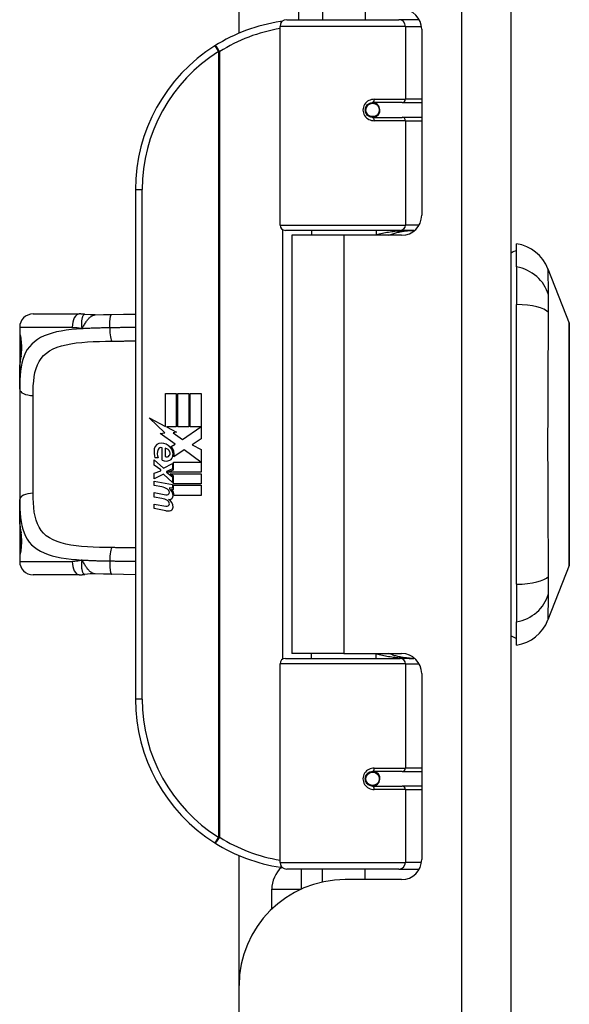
# Model space of a CAD drawing. Header units: inches. Extents: x 3.4 to 82.4, y 3.9 to 45.4.
# Tile 32 of 114: x 18.6 to 20.2, y 10.5 to 13.4. Entities that reach past the tile are written whole.
import ezdxf

# ---------------------------------------------------------------- set-up
doc = ezdxf.new("R2010")
doc.units = ezdxf.units.IN
doc.header["$MEASUREMENT"] = 0
doc.layers.add('Visible Edges(ANSI)', color=7, linetype='Continuous', lineweight=25)
doc.layers.add('Visible Tangent Edges(ANSI)', color=7, linetype='Continuous', lineweight=25)

msp = doc.modelspace()

# ---------------------------------------------------------------- linework, layer by layer
at = {"layer": 'Visible Edges(ANSI)'}
for p, q in [((20.0657, 8.04), (20.0657, 31.551)), ((19.2657, 13.3542), (19.2657, 13.737)), ((19.4407, 13.4567), (19.4407, 13.394)), ((19.5107, 13.4323), (19.5107, 13.394)), ((19.6366, 13.425), (19.6366, 13.394)), ((19.4058, 13.394), (19.7357, 13.394)), ((19.7941, 13.394), (19.7357, 13.394)), ((19.7941, 13.394), (19.7956, 13.394)), ((19.3862, 12.7897), (19.3862, 13.3743)), ((19.8027, 13.3659), (19.8027, 12.8186)), ((19.653, 13.1492), (19.6534, 13.1473)), ((19.6583, 13.1479), (19.6533, 13.1479)), ((19.7453, 13.1499), (19.6583, 13.1499)), ((19.6607, 13.1478), (19.6607, 13.1498)), ((19.7453, 13.1499), (19.8027, 13.1499)), ((19.6583, 13.1066), (19.7453, 13.1066)), ((19.6614, 13.1088), (19.6618, 13.1066)), ((19.8027, 13.1066), (19.7453, 13.1066)), ((18.9612, 12.894), (18.9612, 11.394)), ((19.7396, 12.7739), (19.4019, 12.7739)), ((19.5737, 12.7595), (19.4207, 12.7595)), ((19.4207, 12.7595), (19.4207, 11.5285)), ((19.4782, 12.7739), (19.4782, 12.7595)), ((19.7436, 12.7595), (19.5737, 12.7595)), ((19.6691, 12.7739), (19.6691, 12.7595)), ((19.7396, 12.7739), (19.7823, 12.7739)), ((20.0814, 12.6665), (20.0814, 12.7346)), ((20.0814, 12.6665), (20.0814, 12.5558)), ((20.1738, 12.6606), (20.2359, 12.5009)), ((20.0814, 11.7322), (20.0814, 12.5558)), ((18.6601, 12.5279), (18.7955, 12.5279)), ((18.6208, 12.4885), (18.6208, 12.4688)), ((18.6208, 12.4688), (18.6208, 12.345)), ((18.6208, 12.3066), (18.6208, 12.345)), ((18.6208, 12.3066), (18.6208, 11.9814)), ((19.0491, 12.294), (19.0812, 12.294)), ((19.0491, 12.197), (19.0491, 12.294)), ((19.0812, 12.294), (19.0812, 12.1953)), ((19.0857, 12.294), (19.1178, 12.294)), ((19.0857, 12.1953), (19.0857, 12.294)), ((19.1178, 12.294), (19.1178, 12.1953)), ((19.122, 12.1953), (19.122, 12.294)), ((19.122, 12.294), (19.1541, 12.294)), ((19.1541, 12.294), (19.1541, 12.1602)), ((19.0014, 12.2219), (19.0491, 12.197)), ((19.0476, 12.178), (19.0014, 12.2219)), ((19.0334, 12.176), (19.0476, 12.178)), ((19.0774, 12.1446), (19.0334, 12.176)), ((19.0524, 12.1953), (19.0818, 12.18)), ((19.0812, 12.1953), (19.0524, 12.1953)), ((19.0818, 12.18), (19.0717, 12.178)), ((19.0717, 12.178), (19.0998, 12.1584)), ((19.1178, 12.1953), (19.0857, 12.1953)), ((19.0998, 12.1584), (19.1535, 12.1953)), ((19.1535, 12.1953), (19.122, 12.1953)), ((19.0659, 12.1377), (19.0774, 12.1446)), ((19.1541, 12.1602), (19.128, 12.1426)), ((19.0395, 12.0975), (19.0395, 12.1341)), ((19.0485, 12.1326), (19.0485, 12.1086)), ((19.1038, 12.1284), (19.074, 12.1077)), ((19.1528, 12.0918), (19.1038, 12.1284)), ((19.128, 12.1426), (19.1541, 12.1287)), ((19.1541, 12.1287), (19.1541, 12.0618)), ((19.0158, 12.0987), (19.0437, 12.0741)), ((19.0158, 12.0825), (19.0158, 12.0987)), ((19.0275, 12.1041), (19.0185, 12.1041)), ((19.0437, 12.0741), (19.0704, 12.0879)), ((19.0704, 12.0879), (19.0704, 12.0717)), ((19.0732, 12.0918), (19.1528, 12.0918)), ((19.0732, 12.0693), (19.0732, 12.0918)), ((19.0353, 12.069), (19.0158, 12.0825)), ((19.0158, 12.0591), (19.0353, 12.0666)), ((19.0158, 12.0429), (19.0158, 12.0591)), ((19.0438, 12.0564), (19.0158, 12.0429)), ((19.0353, 12.0666), (19.0353, 12.069)), ((19.0704, 12.0321), (19.0438, 12.0564)), ((19.0704, 12.0717), (19.052, 12.0639)), ((19.052, 12.0639), (19.052, 12.0618)), ((19.052, 12.0618), (19.0704, 12.0485)), ((19.0555, 12.0618), (19.0732, 12.0693)), ((19.1541, 12.0618), (19.0555, 12.0618)), ((19.0629, 12.0576), (19.1541, 12.0576)), ((19.0732, 12.0501), (19.0629, 12.0576)), ((19.1541, 12.0576), (19.1541, 12.0279)), ((19.0158, 12.036), (19.0704, 12.0264)), ((19.0158, 12.0228), (19.0158, 12.036)), ((19.0704, 12.0485), (19.0704, 12.0321)), ((19.0732, 12.0279), (19.0732, 12.0501)), ((19.1541, 12.0279), (19.0732, 12.0279)), ((19.0383, 12.0188), (19.0158, 12.0228)), ((19.0158, 12.0021), (19.0503, 11.996)), ((19.0158, 11.9889), (19.0158, 12.0021)), ((19.0608, 12.0158), (19.0608, 12.0129)), ((19.0704, 12.015), (19.0608, 12.0158)), ((19.0671, 12.0119), (19.0732, 12.0114)), ((19.0704, 12.0264), (19.0704, 12.015)), ((19.0732, 12.0237), (19.1541, 12.0237)), ((19.0732, 12.0114), (19.0732, 12.0237)), ((19.1541, 12.0237), (19.1541, 11.994)), ((18.6208, 11.943), (18.6208, 11.9814)), ((19.0383, 11.9849), (19.0158, 11.9889)), ((19.1541, 11.994), (19.0746, 11.994)), ((18.6208, 11.943), (18.6208, 11.8192)), ((19.0158, 11.9685), (19.0503, 11.9624)), ((19.0158, 11.9553), (19.0158, 11.9685)), ((19.05, 11.9486), (19.0158, 11.9553)), ((18.6208, 11.8192), (18.6208, 11.7995)), ((20.2359, 11.7871), (20.1738, 11.6274)), ((18.7955, 11.7601), (18.6601, 11.7601)), ((20.0814, 11.7322), (20.0814, 11.6215)), ((20.0814, 11.5535), (20.0814, 11.6215)), ((19.4019, 11.5141), (19.7396, 11.5141)), ((19.5737, 11.5285), (19.4207, 11.5285)), ((19.4782, 11.5141), (19.4782, 11.5285)), ((19.5737, 11.5285), (19.7436, 11.5285)), ((19.6691, 11.5141), (19.6691, 11.5285)), ((19.7823, 11.5141), (19.7396, 11.5141)), ((19.3862, 10.9137), (19.3862, 11.4983)), ((19.8027, 11.4694), (19.8027, 10.9221)), ((19.7453, 11.1814), (19.6583, 11.1814)), ((19.6614, 11.1792), (19.6618, 11.1814)), ((19.7453, 11.1814), (19.8027, 11.1814)), ((19.653, 11.1388), (19.6534, 11.1407)), ((19.6533, 11.1401), (19.6583, 11.1401)), ((19.6583, 11.1381), (19.7453, 11.1381)), ((19.6607, 11.1402), (19.6607, 11.1382)), ((19.8027, 11.1381), (19.7453, 11.1381)), ((19.2657, 10.551), (19.2657, 10.9338)), ((19.7357, 10.894), (19.4058, 10.894)), ((19.5107, 10.8557), (19.5107, 10.894)), ((19.6366, 10.863), (19.6366, 10.894)), ((19.7357, 10.894), (19.7941, 10.894)), ((19.7956, 10.894), (19.7941, 10.894)), ((19.7436, 10.863), (19.5777, 10.863)), ((19.3619, 10.7764), (19.3619, 10.835)), ((19.2657, 8.04), (19.2657, 10.551))]:
    msp.add_line(p, q, dxfattribs=at)
at = {"layer": 'Visible Edges(ANSI)', "flags": 128}
for points in [[(19.3931, 13.3894), (19.3929, 13.3893), (19.3926, 13.3893), (19.3924, 13.3892), (19.3921, 13.3892), (19.3919, 13.3892), (19.3916, 13.3891), (19.3914, 13.3891), (19.3911, 13.3891), (19.3909, 13.389), (19.3906, 13.389), (19.3904, 13.389), (19.3902, 13.3889), (19.3899, 13.3889), (19.3897, 13.3889), (19.3894, 13.3888), (19.3892, 13.3888), (19.3889, 13.3888), (19.3887, 13.3887), (19.3884, 13.3887), (19.3882, 13.3886), (19.3879, 13.3886), (19.3877, 13.3886), (19.3874, 13.3885), (19.3872, 13.3885)], [(19.6583, 13.1066), (19.6557, 13.1068), (19.6531, 13.1073), (19.6505, 13.1081), (19.648, 13.1092), (19.6456, 13.1107), (19.6435, 13.1125), (19.6415, 13.1146), (19.6398, 13.117), (19.6385, 13.1196), (19.6375, 13.1224), (19.6369, 13.1253), (19.6367, 13.1282), (19.6369, 13.1312), (19.6375, 13.1341), (19.6385, 13.1369), (19.6398, 13.1395), (19.6415, 13.1419), (19.6434, 13.144), (19.6456, 13.1458), (19.648, 13.1473), (19.6505, 13.1484), (19.6531, 13.1493), (19.6557, 13.1497), (19.6583, 13.1499)], [(19.7054, 12.7595), (19.7084, 12.7607), (19.7114, 12.7618), (19.7144, 12.7629), (19.7175, 12.7639), (19.7205, 12.7649), (19.7236, 12.7659), (19.7266, 12.7667), (19.7297, 12.7676), (19.7328, 12.7683), (19.7359, 12.7691), (19.739, 12.7697), (19.7421, 12.7704), (19.7452, 12.7709), (19.7483, 12.7715), (19.7514, 12.7719), (19.7545, 12.7723), (19.7576, 12.7727), (19.7607, 12.773), (19.7638, 12.7733), (19.7669, 12.7735), (19.77, 12.7737), (19.7731, 12.7738), (19.7762, 12.7739), (19.7793, 12.7739)], [(18.8127, 12.5266), (18.812, 12.5267), (18.8113, 12.5268), (18.8106, 12.5269), (18.8098, 12.527), (18.8091, 12.5271), (18.8084, 12.5272), (18.8077, 12.5272), (18.8069, 12.5273), (18.8062, 12.5274), (18.8055, 12.5274), (18.8048, 12.5275), (18.8041, 12.5275), (18.8034, 12.5276), (18.8026, 12.5276), (18.8019, 12.5277), (18.8012, 12.5277), (18.8005, 12.5278), (18.7998, 12.5278), (18.7991, 12.5278), (18.7984, 12.5278), (18.7976, 12.5278), (18.7969, 12.5279), (18.7962, 12.5279), (18.7955, 12.5279)], [(18.843, 12.5251), (18.8278, 12.5251), (18.8127, 12.5266)], [(18.843, 12.5251), (18.8668, 12.5259), (18.8911, 12.5264)], [(18.8911, 12.5264), (18.9263, 12.527), (18.9612, 12.5275)], [(20.2363, 11.7889), (20.2363, 11.7893), (20.2363, 11.7906), (20.2363, 11.7927), (20.2363, 11.7957), (20.2363, 11.7995), (20.2363, 11.8041), (20.2363, 11.8096), (20.2363, 11.8159), (20.2364, 11.823), (20.2364, 11.8308), (20.2364, 11.8394), (20.2364, 11.8487), (20.2364, 11.8587), (20.2365, 11.8694), (20.2365, 11.8807), (20.2365, 11.8927), (20.2365, 11.9053), (20.2365, 11.9184), (20.2364, 11.9322), (20.2364, 11.9464), (20.2364, 11.9611), (20.2364, 11.9762), (20.2364, 11.9918), (20.2363, 12.0077), (20.2363, 12.0241), (20.2363, 12.0407), (20.2363, 12.0576), (20.2363, 12.0746), (20.2363, 12.0918), (20.2363, 12.109), (20.2363, 12.1264), (20.2363, 12.1439), (20.2363, 12.1614), (20.2363, 12.1789), (20.2363, 12.1962), (20.2363, 12.2134), (20.2363, 12.2304), (20.2363, 12.2472), (20.2363, 12.2637), (20.2363, 12.28), (20.2364, 12.2961), (20.2364, 12.3117), (20.2364, 12.3269), (20.2364, 12.3417), (20.2364, 12.3559), (20.2365, 12.3696), (20.2365, 12.3828), (20.2365, 12.3953), (20.2365, 12.4073), (20.2365, 12.4186), (20.2364, 12.4293), (20.2364, 12.4393), (20.2364, 12.4486), (20.2364, 12.4572), (20.2364, 12.465), (20.2363, 12.4721), (20.2363, 12.4784), (20.2363, 12.4839), (20.2363, 12.4885), (20.2363, 12.4923), (20.2363, 12.4953), (20.2363, 12.4974), (20.2363, 12.4987), (20.2363, 12.4991)], [(18.6247, 12.4047), (18.6256, 12.4116), (18.6262, 12.4198), (18.6265, 12.4288), (18.6263, 12.4378), (18.6257, 12.4462), (18.6248, 12.4534), (18.6239, 12.4586), (18.6235, 12.4602), (18.6233, 12.4609)], [(18.6208, 12.345), (18.621, 12.3605), (18.6216, 12.3757), (18.6228, 12.3904), (18.6247, 12.4047)], [(18.6247, 11.8833), (18.6228, 11.8976), (18.6216, 11.9123), (18.621, 11.9275), (18.6208, 11.943)], [(18.6233, 11.8271), (18.6235, 11.8278), (18.6239, 11.8294), (18.6248, 11.8347), (18.6257, 11.8418), (18.6263, 11.8502), (18.6265, 11.8592), (18.6262, 11.8682), (18.6256, 11.8764), (18.6247, 11.8833)], [(18.7955, 11.7601), (18.7962, 11.7601), (18.7969, 11.7602), (18.7976, 11.7602), (18.7984, 11.7602), (18.7991, 11.7602), (18.7998, 11.7602), (18.8005, 11.7602), (18.8012, 11.7603), (18.8019, 11.7603), (18.8026, 11.7604), (18.8034, 11.7604), (18.8041, 11.7605), (18.8048, 11.7605), (18.8055, 11.7606), (18.8062, 11.7606), (18.8069, 11.7607), (18.8077, 11.7608), (18.8084, 11.7608), (18.8091, 11.7609), (18.8098, 11.761), (18.8106, 11.7611), (18.8113, 11.7612), (18.812, 11.7613), (18.8127, 11.7614)], [(18.843, 11.7629), (18.8278, 11.7629), (18.8127, 11.7614)], [(18.8911, 11.7616), (18.8668, 11.7621), (18.843, 11.7629)], [(18.9612, 11.7605), (18.9263, 11.761), (18.8911, 11.7616)], [(19.7793, 11.5141), (19.7762, 11.5141), (19.7731, 11.5142), (19.77, 11.5143), (19.7669, 11.5145), (19.7638, 11.5147), (19.7607, 11.515), (19.7576, 11.5153), (19.7545, 11.5157), (19.7514, 11.5161), (19.7483, 11.5165), (19.7452, 11.5171), (19.7421, 11.5176), (19.739, 11.5183), (19.7359, 11.5189), (19.7328, 11.5197), (19.7297, 11.5204), (19.7266, 11.5213), (19.7236, 11.5221), (19.7205, 11.5231), (19.7175, 11.5241), (19.7144, 11.5251), (19.7114, 11.5262), (19.7084, 11.5273), (19.7054, 11.5285)], [(19.6583, 11.1381), (19.6557, 11.1383), (19.6531, 11.1387), (19.6505, 11.1396), (19.648, 11.1407), (19.6456, 11.1422), (19.6434, 11.144), (19.6415, 11.1461), (19.6398, 11.1485), (19.6385, 11.1511), (19.6375, 11.1539), (19.6369, 11.1568), (19.6367, 11.1598), (19.6369, 11.1627), (19.6375, 11.1656), (19.6385, 11.1684), (19.6398, 11.171), (19.6415, 11.1734), (19.6435, 11.1755), (19.6456, 11.1773), (19.648, 11.1788), (19.6505, 11.1799), (19.6531, 11.1807), (19.6557, 11.1812), (19.6583, 11.1814)], [(19.3872, 10.8995), (19.3874, 10.8995), (19.3877, 10.8994), (19.3879, 10.8994), (19.3882, 10.8994), (19.3884, 10.8993), (19.3887, 10.8993), (19.3889, 10.8992), (19.3892, 10.8992), (19.3894, 10.8992), (19.3897, 10.8991), (19.3899, 10.8991), (19.3902, 10.8991), (19.3904, 10.899), (19.3906, 10.899), (19.3909, 10.899), (19.3911, 10.8989), (19.3914, 10.8989), (19.3916, 10.8989), (19.3919, 10.8988), (19.3921, 10.8988), (19.3924, 10.8988), (19.3926, 10.8987), (19.3929, 10.8987), (19.3931, 10.8986)]]:
    msp.add_lwpolyline(points, dxfattribs=at)
at = {"layer": 'Visible Edges(ANSI)'}
for centre in [(19.6583, 13.1283), (19.6583, 11.1597)]:
    msp.add_circle(centre, 0.0197, dxfattribs=at)
for centre, radius, start, end in [((19.7436, 13.3659), 0.0591, 0, 90), ((19.4058, 13.3743), 0.0197, 90, 180), ((19.4612, 12.894), 0.5, 98.5081, 122.2377), ((19.4612, 12.894), 0.5, 122.2377, 180), ((19.6583, 13.1283), 0.0217, 279.147, 90), ((19.7436, 12.8186), 0.0591, 270, 0), ((19.4019, 12.7897), 0.0157, 180, 270), ((20.0637, 12.6178), 0.1181, 21.2505, 81.3991), ((20.0893, 12.6755), 0.0394, 101.537, 126.8699), ((18.6601, 12.4885), 0.0394, 90, 180), ((20.2313, 12.4991), 0.00492, 0.2088, 21.2505), ((18.6405, 12.4688), 0.0197, 180, 213.12), ((19.0359, 12.1282), 0.0197, 86.5646, 171.5605), ((19.0347, 12.1082), 0.0398, 44.1684, 86.5646), ((19.0764, 12.1222), 0.0607, 171.5605, 197.3343), ((19.0558, 12.1159), 0.0307, 154.6784, 202.5609), ((19.0367, 12.1249), 0.0096, 73.5261, 154.6784), ((19.0464, 12.1159), 0.0168, 19.3797, 82.9975), ((19.0519, 12.1179), 0.0109, 321.1652, 19.3797), ((19.0418, 12.1151), 0.0299, 350.4085, 44.1684), ((19.0418, 12.1151), 0.033, 347.079, 43.1785), ((19.0509, 12.1233), 0.0282, 246.1555, 293.8445), ((19.053, 12.117), 0.00955, 241.4547, 321.1652), ((19.0561, 12.1114), 0.0152, 293.8445, 355.0802), ((19.0302, 11.973), 0.0465, 57.5992, 80), ((19.0484, 12.0017), 0.0126, 6.03, 57.5992), ((19.0549, 12.0024), 0.006, 293.5571, 6.03), ((19.0478, 11.9927), 0.024, 359.4776, 57.4114), ((19.0506, 11.9945), 0.024, 358.7952, 46.5849), ((19.0309, 11.939), 0.0465, 58.5584, 80.8257), ((19.0524, 12.0081), 0.0123, 260, 293.5571), ((19.0484, 11.9681), 0.0126, 6.1027, 57.6083), ((19.0549, 11.9688), 0.006, 293.5487, 6.1027), ((19.0562, 12.0104), 0.0288, 273.6169, 286.9928), ((19.0473, 11.9596), 0.0246, 359.6788, 63.9508), ((19.0617, 11.9926), 0.0101, 286.9928, 359.4776), ((19.0555, 11.9769), 0.0288, 259, 288.4748), ((19.0524, 11.9745), 0.0123, 259.9922, 293.5487), ((19.0613, 11.9596), 0.0105, 288.4748, 359.6788), ((18.6405, 11.8192), 0.0197, 146.88, 180), ((18.6601, 11.7995), 0.0394, 180, 270), ((20.2313, 11.7889), 0.00492, 338.7495, 359.7912), ((20.0637, 11.6702), 0.1181, 278.6009, 338.7495), ((20.0893, 11.6125), 0.0394, 233.1301, 258.463), ((19.4019, 11.4983), 0.0157, 90, 180), ((19.7436, 11.4694), 0.0591, 0, 90), ((19.4612, 11.394), 0.5, 180, 237.7623), ((19.6583, 11.1597), 0.0217, 270, 80.853), ((19.4612, 11.394), 0.5, 237.7623, 261.4919), ((19.4479, 10.835), 0.086, 131.8921, 180), ((19.4058, 10.9137), 0.0197, 180, 270), ((19.7436, 10.9221), 0.0591, 270, 0), ((19.5777, 10.551), 0.312, 90, 180)]:
    msp.add_arc(centre, radius, start, end, dxfattribs=at)
at = {"layer": 'Visible Tangent Edges(ANSI)'}
for p, q in [((19.9197, 31.551), (19.9197, 8.04)), ((19.7548, 13.3743), (19.3862, 13.3743)), ((19.7548, 13.3743), (19.8021, 13.3743)), ((19.7548, 13.3743), (19.7548, 13.1597)), ((19.1944, 13.3169), (19.2049, 13.3003)), ((19.2049, 13.3003), (19.2049, 10.9877)), ((19.2049, 13.3003), (19.2087, 13.3003)), ((19.2087, 10.9877), (19.2087, 13.3003)), ((19.663, 13.1597), (19.7548, 13.1597)), ((19.8027, 13.1597), (19.7548, 13.1597)), ((19.7548, 13.0968), (19.663, 13.0968)), ((19.7548, 13.0968), (19.7548, 12.7897)), ((19.7548, 13.0968), (19.8027, 13.0968)), ((18.9612, 12.894), (18.9808, 12.894)), ((18.9808, 11.394), (18.9808, 12.894)), ((19.3862, 12.7897), (19.7548, 12.7897)), ((19.7951, 12.7897), (19.7548, 12.7897)), ((19.3938, 12.7761), (19.3938, 11.5119)), ((19.5737, 12.7595), (19.5737, 11.5285)), ((18.7755, 12.4885), (18.6208, 12.4885)), ((18.6208, 12.4688), (18.6214, 12.4688)), ((18.6601, 12), (18.6601, 12.288)), ((18.6214, 11.8192), (18.6208, 11.8192)), ((18.6208, 11.7995), (18.7755, 11.7995)), ((19.7548, 11.4983), (19.3862, 11.4983)), ((19.7548, 11.4983), (19.7951, 11.4983)), ((19.7548, 11.4983), (19.7548, 11.1912)), ((18.9808, 11.394), (18.9612, 11.394)), ((19.663, 11.1912), (19.7548, 11.1912)), ((19.8027, 11.1912), (19.7548, 11.1912)), ((19.7548, 11.1283), (19.663, 11.1283)), ((19.7548, 11.1283), (19.7548, 10.9137)), ((19.7548, 11.1283), (19.8027, 11.1283)), ((19.2049, 10.9877), (19.1944, 10.9711)), ((19.2087, 10.9877), (19.2049, 10.9877)), ((19.3862, 10.9137), (19.7548, 10.9137)), ((19.8021, 10.9137), (19.7548, 10.9137)), ((19.4479, 10.894), (19.4479, 10.835)), ((19.3619, 10.835), (19.4479, 10.835)), ((19.4479, 10.835), (19.4479, 10.8347)), ((19.4479, 10.835), (19.4485, 10.835))]:
    msp.add_line(p, q, dxfattribs=at)
at = {"layer": 'Visible Tangent Edges(ANSI)', "flags": 128}
for points in [[(19.663, 13.1597), (19.659, 13.1595), (19.6549, 13.1588), (19.651, 13.1576), (19.6471, 13.1559), (19.6435, 13.1538), (19.6401, 13.1511), (19.6371, 13.148), (19.6346, 13.1446), (19.6325, 13.1408), (19.631, 13.1367), (19.6301, 13.1325), (19.6298, 13.1282), (19.6301, 13.1239), (19.631, 13.1197), (19.6326, 13.1157), (19.6346, 13.1119), (19.6372, 13.1084), (19.6402, 13.1053), (19.6435, 13.1027), (19.6472, 13.1006), (19.651, 13.0989), (19.655, 13.0977), (19.659, 13.097), (19.663, 13.0968)], [(19.7793, 12.7739), (19.7747, 12.7739), (19.77, 12.7738), (19.7654, 12.7737), (19.7607, 12.7736), (19.756, 12.7733), (19.7514, 12.7731), (19.7467, 12.7728), (19.7421, 12.7724), (19.7374, 12.772), (19.7328, 12.7716), (19.7281, 12.7711), (19.7235, 12.7706), (19.7189, 12.77), (19.7143, 12.7694), (19.7097, 12.7687), (19.7051, 12.7679), (19.7005, 12.7672), (19.696, 12.7663), (19.6915, 12.7654), (19.6869, 12.7645), (19.6825, 12.7635), (19.678, 12.7625), (19.6735, 12.7614), (19.6691, 12.7603)], [(20.1754, 12.5839), (20.1752, 12.5922), (20.1752, 12.5977), (20.1751, 12.6031), (20.1751, 12.6082), (20.175, 12.6132), (20.1749, 12.6179), (20.1749, 12.6224), (20.1748, 12.6266), (20.1747, 12.6306), (20.1746, 12.6344), (20.1745, 12.6379), (20.1745, 12.6412), (20.1744, 12.6443), (20.1743, 12.6471), (20.1742, 12.6496), (20.1741, 12.6519), (20.1741, 12.6539), (20.174, 12.6557), (20.174, 12.6572), (20.1739, 12.6584), (20.1739, 12.6593), (20.1738, 12.66), (20.1738, 12.6604), (20.1738, 12.6606)], [(20.1754, 12.5326), (20.1753, 12.5354), (20.1753, 12.5381), (20.1753, 12.5408), (20.1753, 12.5434), (20.1752, 12.546), (20.1752, 12.5486), (20.1752, 12.5511), (20.1752, 12.5535), (20.1752, 12.5559), (20.1752, 12.5583), (20.1752, 12.5605), (20.1752, 12.5628), (20.1752, 12.5649), (20.1752, 12.567), (20.1752, 12.569), (20.1752, 12.571), (20.1752, 12.5728), (20.1752, 12.5746), (20.1752, 12.5764), (20.1753, 12.578), (20.1753, 12.5796), (20.1753, 12.5811), (20.1753, 12.5826), (20.1754, 12.5839)], [(18.8127, 12.5266), (18.8119, 12.5266), (18.8111, 12.5265), (18.8103, 12.5261), (18.8095, 12.5256), (18.8087, 12.5249), (18.8079, 12.524), (18.8071, 12.5229), (18.8064, 12.5217), (18.8057, 12.5203), (18.8051, 12.5187), (18.8045, 12.517), (18.8039, 12.5151), (18.8034, 12.5131), (18.803, 12.511), (18.8027, 12.5088), (18.8024, 12.5064), (18.8022, 12.5039), (18.8021, 12.5014), (18.8021, 12.4987), (18.8022, 12.496), (18.8025, 12.4932), (18.8029, 12.4903), (18.8035, 12.4874), (18.8043, 12.4843)], [(18.8043, 12.4843), (18.8057, 12.487), (18.8071, 12.4896), (18.8085, 12.4921), (18.8099, 12.4947), (18.8114, 12.4972), (18.8128, 12.4996), (18.8143, 12.502), (18.8158, 12.5043), (18.8173, 12.5066), (18.8189, 12.5087), (18.8205, 12.5108), (18.8221, 12.5127), (18.8237, 12.5145), (18.8254, 12.5162), (18.8271, 12.5178), (18.8288, 12.5192), (18.8306, 12.5205), (18.8323, 12.5216), (18.8341, 12.5226), (18.8358, 12.5234), (18.8376, 12.5241), (18.8394, 12.5246), (18.8412, 12.5249), (18.843, 12.5251)], [(18.8854, 12.487), (18.8854, 12.4893), (18.8854, 12.4917), (18.8854, 12.4941), (18.8855, 12.4965), (18.8855, 12.4989), (18.8856, 12.5013), (18.8858, 12.5037), (18.8859, 12.506), (18.8861, 12.5083), (18.8863, 12.5105), (18.8866, 12.5126), (18.8868, 12.5146), (18.8871, 12.5165), (18.8874, 12.5182), (18.8878, 12.5198), (18.8881, 12.5212), (18.8885, 12.5224), (18.8888, 12.5235), (18.8892, 12.5244), (18.8896, 12.5251), (18.89, 12.5257), (18.8904, 12.5261), (18.8907, 12.5263), (18.8911, 12.5264)], [(20.1754, 11.7554), (20.1752, 11.789), (20.1751, 11.82), (20.1749, 11.8514), (20.1748, 11.883), (20.1746, 11.9149), (20.1745, 11.9471), (20.1743, 11.9796), (20.1741, 12.0122), (20.174, 12.0449), (20.1739, 12.0778), (20.1738, 12.1108), (20.1738, 12.1438), (20.1738, 12.1768), (20.1739, 12.2098), (20.174, 12.2427), (20.1741, 12.2755), (20.1743, 12.3081), (20.1745, 12.3406), (20.1746, 12.3728), (20.1748, 12.4048), (20.1749, 12.4366), (20.1751, 12.468), (20.1752, 12.499), (20.1754, 12.5326)], [(20.2359, 12.5009), (20.2359, 12.5007), (20.2359, 12.5003), (20.2359, 12.4995), (20.2359, 12.4985), (20.2359, 12.4971), (20.236, 12.4955), (20.236, 12.4935), (20.236, 12.4913), (20.236, 12.4888), (20.236, 12.486), (20.236, 12.4829), (20.2361, 12.4795), (20.2361, 12.4759), (20.2361, 12.472), (20.2361, 12.4678), (20.2361, 12.4633), (20.2362, 12.4586), (20.2362, 12.4536), (20.2362, 12.4484), (20.2362, 12.4429), (20.2362, 12.4372), (20.2363, 12.4312), (20.2363, 12.425), (20.2363, 12.4186)], [(18.8043, 12.4843), (18.7882, 12.4832), (18.7726, 12.4817), (18.7575, 12.4799), (18.7431, 12.4777), (18.7293, 12.475), (18.7162, 12.4718), (18.704, 12.4679), (18.6927, 12.4635), (18.6822, 12.4584), (18.6726, 12.4527), (18.6639, 12.4463), (18.656, 12.4392), (18.6491, 12.4315), (18.6431, 12.4231), (18.6379, 12.414), (18.6336, 12.4042), (18.6301, 12.3938), (18.6272, 12.3828), (18.625, 12.3713), (18.6233, 12.3593), (18.6221, 12.3467), (18.6213, 12.3337), (18.6209, 12.3203), (18.6208, 12.3066)], [(18.6247, 12.4016), (18.6251, 12.4044), (18.6255, 12.4075), (18.6259, 12.4109), (18.6262, 12.4144), (18.6265, 12.418), (18.6267, 12.4218), (18.6268, 12.4256), (18.6269, 12.4295), (18.6268, 12.4333), (18.6267, 12.4372), (18.6265, 12.4409), (18.6262, 12.4446), (18.6259, 12.4481), (18.6255, 12.4514), (18.6251, 12.4545), (18.6247, 12.4573), (18.6242, 12.4599), (18.6237, 12.4622), (18.6233, 12.4641), (18.6228, 12.4658), (18.6224, 12.4671), (18.622, 12.468), (18.6217, 12.4686), (18.6214, 12.4688)], [(18.7755, 12.4885), (18.7767, 12.4885), (18.7779, 12.4885), (18.779, 12.4884), (18.7802, 12.4884), (18.7814, 12.4883), (18.7826, 12.4882), (18.7838, 12.4882), (18.785, 12.488), (18.7862, 12.4879), (18.7874, 12.4878), (18.7886, 12.4876), (18.7898, 12.4875), (18.791, 12.4873), (18.7923, 12.4871), (18.7935, 12.4869), (18.7947, 12.4867), (18.7959, 12.4864), (18.7971, 12.4862), (18.7983, 12.4859), (18.7995, 12.4856), (18.8007, 12.4853), (18.8019, 12.485), (18.8031, 12.4847), (18.8043, 12.4843)], [(18.8854, 12.487), (18.8819, 12.487), (18.8785, 12.4869), (18.875, 12.4869), (18.8715, 12.4868), (18.868, 12.4868), (18.8646, 12.4867), (18.8611, 12.4866), (18.8577, 12.4865), (18.8543, 12.4865), (18.8508, 12.4864), (18.8474, 12.4863), (18.844, 12.4862), (18.8406, 12.4861), (18.8373, 12.4859), (18.8339, 12.4858), (18.8306, 12.4857), (18.8272, 12.4855), (18.8239, 12.4854), (18.8206, 12.4852), (18.8173, 12.4851), (18.814, 12.4849), (18.8108, 12.4847), (18.8075, 12.4845), (18.8043, 12.4843)], [(18.9612, 12.4883), (18.958, 12.4882), (18.9549, 12.4882), (18.9518, 12.4881), (18.9487, 12.4881), (18.9455, 12.488), (18.9424, 12.488), (18.9393, 12.4879), (18.9361, 12.4879), (18.933, 12.4878), (18.9298, 12.4878), (18.9267, 12.4877), (18.9235, 12.4877), (18.9204, 12.4876), (18.9172, 12.4876), (18.914, 12.4875), (18.9109, 12.4875), (18.9077, 12.4874), (18.9045, 12.4874), (18.9013, 12.4873), (18.8982, 12.4872), (18.895, 12.4872), (18.8918, 12.4871), (18.8886, 12.4871), (18.8854, 12.487)], [(18.6601, 12.288), (18.6603, 12.3025), (18.6608, 12.3166), (18.6619, 12.3302), (18.6635, 12.3431), (18.6657, 12.3554), (18.6688, 12.367), (18.6727, 12.3778), (18.6776, 12.3878), (18.6836, 12.397), (18.6908, 12.4053), (18.6991, 12.4127), (18.7084, 12.4193), (18.7189, 12.4251), (18.7305, 12.43), (18.7432, 12.4341), (18.7569, 12.4375), (18.7715, 12.4403), (18.7869, 12.4425), (18.8031, 12.4442), (18.8199, 12.4455), (18.8372, 12.4464), (18.855, 12.4471), (18.8732, 12.4475), (18.8917, 12.4478)], [(18.8917, 12.4478), (18.8946, 12.4479), (18.8975, 12.4479), (18.9005, 12.4479), (18.9034, 12.448), (18.9063, 12.448), (18.9092, 12.4481), (18.9121, 12.4481), (18.915, 12.4482), (18.9179, 12.4482), (18.9208, 12.4482), (18.9237, 12.4483), (18.9266, 12.4483), (18.9295, 12.4484), (18.9324, 12.4484), (18.9353, 12.4484), (18.9382, 12.4485), (18.941, 12.4485), (18.9439, 12.4486), (18.9468, 12.4486), (18.9497, 12.4486), (18.9526, 12.4487), (18.9554, 12.4487), (18.9583, 12.4488), (18.9612, 12.4488)], [(20.2363, 12.4186), (20.2363, 12.4168), (20.2363, 12.415), (20.2363, 12.4132), (20.2363, 12.4114), (20.2363, 12.4095), (20.2363, 12.4077), (20.2363, 12.4058), (20.2363, 12.4039), (20.2363, 12.402), (20.2363, 12.4001), (20.2363, 12.3981), (20.2363, 12.3962), (20.2363, 12.3942), (20.2363, 12.3922), (20.2363, 12.3902), (20.2363, 12.3882), (20.2363, 12.3862), (20.2363, 12.3841), (20.2363, 12.3821), (20.2363, 12.38), (20.2363, 12.3779), (20.2363, 12.3758), (20.2363, 12.3737), (20.2363, 12.3716)], [(18.6208, 12.345), (18.6208, 12.3475), (18.6208, 12.35), (18.6208, 12.3526), (18.6209, 12.3551), (18.6209, 12.3575), (18.621, 12.36), (18.621, 12.3625), (18.6211, 12.3649), (18.6212, 12.3673), (18.6214, 12.3697), (18.6215, 12.3721), (18.6216, 12.3745), (18.6218, 12.3769), (18.622, 12.3792), (18.6222, 12.3815), (18.6224, 12.3838), (18.6226, 12.3861), (18.6228, 12.3884), (18.6231, 12.3906), (18.6234, 12.3929), (18.6237, 12.3951), (18.624, 12.3973), (18.6243, 12.3994), (18.6247, 12.4016)], [(20.2363, 12.3716), (20.2363, 12.3554), (20.2362, 12.3386), (20.2362, 12.321), (20.2361, 12.3028), (20.2361, 12.2841), (20.2361, 12.265), (20.236, 12.2454), (20.236, 12.2255), (20.236, 12.2054), (20.2359, 12.185), (20.2359, 12.1645), (20.2359, 12.1439), (20.2359, 12.1232), (20.2359, 12.1028), (20.236, 12.0825), (20.236, 12.0623), (20.236, 12.0424), (20.2361, 12.0228), (20.2361, 12.0036), (20.2361, 11.9849), (20.2362, 11.9668), (20.2362, 11.9494), (20.2363, 11.9326), (20.2363, 11.9164)], [(18.8917, 11.8402), (18.8732, 11.8405), (18.8549, 11.841), (18.837, 11.8417), (18.8196, 11.8426), (18.8027, 11.8439), (18.7866, 11.8456), (18.7712, 11.8478), (18.7566, 11.8505), (18.743, 11.854), (18.7304, 11.8581), (18.7188, 11.863), (18.7083, 11.8688), (18.6989, 11.8753), (18.6907, 11.8827), (18.6836, 11.891), (18.6776, 11.9002), (18.6727, 11.9103), (18.6688, 11.9211), (18.6658, 11.9327), (18.6635, 11.945), (18.6619, 11.958), (18.6609, 11.9715), (18.6603, 11.9855), (18.6601, 12)], [(18.6208, 11.9814), (18.6209, 11.9677), (18.6213, 11.9543), (18.6221, 11.9414), (18.6233, 11.9288), (18.625, 11.9168), (18.6273, 11.9052), (18.6301, 11.8942), (18.6337, 11.8838), (18.638, 11.874), (18.6431, 11.8649), (18.649, 11.8564), (18.6559, 11.8487), (18.6638, 11.8417), (18.6725, 11.8353), (18.6822, 11.8296), (18.6927, 11.8246), (18.704, 11.8201), (18.7162, 11.8163), (18.7292, 11.8131), (18.743, 11.8103), (18.7574, 11.8081), (18.7725, 11.8063), (18.7881, 11.8048), (18.8043, 11.8037)], [(18.6247, 11.8864), (18.6243, 11.8886), (18.624, 11.8907), (18.6237, 11.8929), (18.6234, 11.8951), (18.6231, 11.8974), (18.6228, 11.8996), (18.6226, 11.9019), (18.6224, 11.9042), (18.6222, 11.9065), (18.622, 11.9088), (18.6218, 11.9112), (18.6216, 11.9135), (18.6215, 11.9159), (18.6214, 11.9183), (18.6212, 11.9207), (18.6211, 11.9231), (18.621, 11.9255), (18.621, 11.928), (18.6209, 11.9305), (18.6209, 11.933), (18.6208, 11.9354), (18.6208, 11.938), (18.6208, 11.9405), (18.6208, 11.943)], [(20.2363, 11.9164), (20.2363, 11.9143), (20.2363, 11.9122), (20.2363, 11.9101), (20.2363, 11.908), (20.2363, 11.9059), (20.2363, 11.9039), (20.2363, 11.9018), (20.2363, 11.8998), (20.2363, 11.8978), (20.2363, 11.8958), (20.2363, 11.8938), (20.2363, 11.8918), (20.2363, 11.8899), (20.2363, 11.8879), (20.2363, 11.886), (20.2363, 11.8841), (20.2363, 11.8822), (20.2363, 11.8803), (20.2363, 11.8785), (20.2363, 11.8766), (20.2363, 11.8748), (20.2363, 11.873), (20.2363, 11.8712), (20.2363, 11.8694)], [(18.6214, 11.8192), (18.6217, 11.8194), (18.622, 11.82), (18.6224, 11.8209), (18.6228, 11.8222), (18.6233, 11.8239), (18.6237, 11.8258), (18.6242, 11.8281), (18.6247, 11.8307), (18.6251, 11.8336), (18.6255, 11.8367), (18.6259, 11.84), (18.6262, 11.8435), (18.6265, 11.8472), (18.6267, 11.8509), (18.6268, 11.8547), (18.6269, 11.8586), (18.6268, 11.8625), (18.6267, 11.8663), (18.6265, 11.87), (18.6262, 11.8737), (18.6259, 11.8772), (18.6255, 11.8805), (18.6251, 11.8836), (18.6247, 11.8864)], [(20.2363, 11.8694), (20.2363, 11.863), (20.2363, 11.8568), (20.2362, 11.8508), (20.2362, 11.8451), (20.2362, 11.8396), (20.2362, 11.8343), (20.2361, 11.8294), (20.2361, 11.8246), (20.2361, 11.8202), (20.2361, 11.816), (20.2361, 11.8121), (20.236, 11.8084), (20.236, 11.805), (20.236, 11.8019), (20.236, 11.7991), (20.236, 11.7966), (20.236, 11.7944), (20.236, 11.7925), (20.2359, 11.7909), (20.2359, 11.7895), (20.2359, 11.7885), (20.2359, 11.7877), (20.2359, 11.7873), (20.2359, 11.7871)], [(18.9611, 11.8392), (18.9583, 11.8392), (18.9554, 11.8393), (18.9525, 11.8393), (18.9497, 11.8393), (18.9468, 11.8394), (18.9439, 11.8394), (18.9411, 11.8395), (18.9382, 11.8395), (18.9353, 11.8395), (18.9324, 11.8396), (18.9295, 11.8396), (18.9266, 11.8397), (18.9237, 11.8397), (18.9208, 11.8398), (18.9179, 11.8398), (18.915, 11.8398), (18.9121, 11.8399), (18.9092, 11.8399), (18.9063, 11.84), (18.9034, 11.84), (18.9005, 11.8401), (18.8976, 11.8401), (18.8946, 11.8401), (18.8917, 11.8402)], [(18.8043, 11.8037), (18.8031, 11.8033), (18.8019, 11.803), (18.8007, 11.8027), (18.7995, 11.8024), (18.7983, 11.8021), (18.7971, 11.8018), (18.7959, 11.8016), (18.7947, 11.8013), (18.7935, 11.8011), (18.7923, 11.8009), (18.791, 11.8007), (18.7898, 11.8005), (18.7886, 11.8004), (18.7874, 11.8002), (18.7862, 11.8001), (18.785, 11.8), (18.7838, 11.7999), (18.7826, 11.7998), (18.7814, 11.7997), (18.7802, 11.7996), (18.779, 11.7996), (18.7779, 11.7995), (18.7767, 11.7995), (18.7755, 11.7995)], [(18.8043, 11.8037), (18.8035, 11.8006), (18.8029, 11.7977), (18.8025, 11.7948), (18.8022, 11.792), (18.8021, 11.7893), (18.8021, 11.7866), (18.8022, 11.7841), (18.8024, 11.7816), (18.8027, 11.7792), (18.803, 11.777), (18.8034, 11.7749), (18.8039, 11.7729), (18.8045, 11.771), (18.8051, 11.7693), (18.8057, 11.7677), (18.8064, 11.7663), (18.8071, 11.7651), (18.8079, 11.764), (18.8087, 11.7631), (18.8095, 11.7624), (18.8103, 11.7619), (18.8111, 11.7615), (18.8119, 11.7614), (18.8127, 11.7614)], [(18.843, 11.7629), (18.8412, 11.7631), (18.8394, 11.7634), (18.8376, 11.7639), (18.8358, 11.7646), (18.8341, 11.7654), (18.8323, 11.7664), (18.8306, 11.7675), (18.8288, 11.7688), (18.8271, 11.7702), (18.8254, 11.7718), (18.8237, 11.7735), (18.8221, 11.7753), (18.8205, 11.7772), (18.8189, 11.7793), (18.8173, 11.7814), (18.8158, 11.7837), (18.8143, 11.786), (18.8128, 11.7884), (18.8114, 11.7908), (18.8099, 11.7933), (18.8085, 11.7959), (18.8071, 11.7984), (18.8057, 11.801), (18.8043, 11.8037)], [(18.8043, 11.8037), (18.8075, 11.8035), (18.8108, 11.8033), (18.814, 11.8031), (18.8173, 11.8029), (18.8206, 11.8028), (18.8239, 11.8026), (18.8272, 11.8025), (18.8306, 11.8023), (18.8339, 11.8022), (18.8373, 11.8021), (18.8407, 11.802), (18.8441, 11.8018), (18.8475, 11.8017), (18.8509, 11.8016), (18.8543, 11.8016), (18.8578, 11.8015), (18.8612, 11.8014), (18.8646, 11.8013), (18.8681, 11.8012), (18.8716, 11.8012), (18.875, 11.8011), (18.8785, 11.8011), (18.882, 11.801), (18.8854, 11.801)], [(18.8854, 11.801), (18.8854, 11.7987), (18.8854, 11.7963), (18.8854, 11.7939), (18.8855, 11.7915), (18.8855, 11.7891), (18.8856, 11.7867), (18.8858, 11.7843), (18.8859, 11.782), (18.8861, 11.7797), (18.8863, 11.7775), (18.8866, 11.7754), (18.8868, 11.7734), (18.8871, 11.7715), (18.8874, 11.7698), (18.8878, 11.7682), (18.8881, 11.7668), (18.8885, 11.7656), (18.8888, 11.7645), (18.8892, 11.7636), (18.8896, 11.7629), (18.89, 11.7623), (18.8904, 11.7619), (18.8907, 11.7617), (18.8911, 11.7616)], [(18.8854, 11.801), (18.8886, 11.8009), (18.8918, 11.8009), (18.895, 11.8008), (18.8982, 11.8008), (18.9014, 11.8007), (18.9045, 11.8006), (18.9077, 11.8006), (18.9109, 11.8005), (18.9141, 11.8005), (18.9172, 11.8004), (18.9204, 11.8004), (18.9236, 11.8003), (18.9267, 11.8003), (18.9299, 11.8002), (18.933, 11.8001), (18.9361, 11.8001), (18.9393, 11.8), (18.9424, 11.8), (18.9455, 11.7999), (18.9487, 11.7999), (18.9518, 11.7999), (18.9549, 11.7998), (18.958, 11.7998), (18.9611, 11.7997)], [(20.1754, 11.7041), (20.1753, 11.7054), (20.1753, 11.7069), (20.1753, 11.7084), (20.1753, 11.71), (20.1752, 11.7116), (20.1752, 11.7133), (20.1752, 11.7152), (20.1752, 11.717), (20.1752, 11.719), (20.1752, 11.721), (20.1752, 11.723), (20.1752, 11.7252), (20.1752, 11.7274), (20.1752, 11.7297), (20.1752, 11.732), (20.1752, 11.7344), (20.1752, 11.7369), (20.1752, 11.7394), (20.1752, 11.7419), (20.1753, 11.7445), (20.1753, 11.7472), (20.1753, 11.7499), (20.1753, 11.7526), (20.1754, 11.7554)], [(20.1738, 11.6274), (20.1738, 11.6276), (20.1738, 11.628), (20.1739, 11.6287), (20.1739, 11.6296), (20.174, 11.6308), (20.174, 11.6323), (20.1741, 11.6341), (20.1741, 11.6361), (20.1742, 11.6384), (20.1743, 11.6409), (20.1744, 11.6437), (20.1745, 11.6468), (20.1745, 11.6501), (20.1746, 11.6536), (20.1747, 11.6574), (20.1748, 11.6614), (20.1749, 11.6657), (20.1749, 11.6701), (20.175, 11.6748), (20.1751, 11.6798), (20.1751, 11.6849), (20.1752, 11.6903), (20.1752, 11.6958), (20.1754, 11.7041)], [(19.6691, 11.5277), (19.6735, 11.5266), (19.678, 11.5255), (19.6825, 11.5245), (19.6869, 11.5235), (19.6915, 11.5226), (19.696, 11.5217), (19.7005, 11.5208), (19.7051, 11.5201), (19.7097, 11.5193), (19.7143, 11.5187), (19.7189, 11.518), (19.7235, 11.5174), (19.7281, 11.5169), (19.7328, 11.5164), (19.7374, 11.516), (19.7421, 11.5156), (19.7467, 11.5152), (19.7514, 11.5149), (19.756, 11.5147), (19.7607, 11.5144), (19.7654, 11.5143), (19.77, 11.5142), (19.7747, 11.5141), (19.7793, 11.5141)], [(19.663, 11.1912), (19.659, 11.191), (19.655, 11.1903), (19.651, 11.1891), (19.6472, 11.1874), (19.6435, 11.1853), (19.6402, 11.1827), (19.6372, 11.1796), (19.6347, 11.1761), (19.6326, 11.1723), (19.631, 11.1683), (19.6301, 11.1641), (19.6298, 11.1598), (19.6301, 11.1555), (19.631, 11.1513), (19.6325, 11.1472), (19.6346, 11.1434), (19.6371, 11.14), (19.6402, 11.1369), (19.6435, 11.1343), (19.6471, 11.1321), (19.651, 11.1304), (19.6549, 11.1292), (19.659, 11.1285), (19.663, 11.1283)]]:
    msp.add_lwpolyline(points, dxfattribs=at)
at = {"layer": 'Visible Tangent Edges(ANSI)'}
for centre, start, end in [((19.4649, 12.894), 99.4349, 122.2377), ((19.4612, 12.894), 122.2377, 180), ((19.4612, 11.394), 180, 237.7623), ((19.4649, 11.394), 237.7623, 260.5651)]:
    msp.add_arc(centre, 0.4803, start, end, dxfattribs=at)
for centre, major_axis, ratio, start_param, end_param in [((19.7357, 13.3743), (0, 0.0197), 0.965926, 4.712389, 6.283185), ((19.7941, 13.3743), (0, 0.0197), 0.965926, 6.20384, 6.283185), ((19.3901, 13.369), (-0.0029, 0.0195), 0.187781, 5.698095, 6.283185), ((19.2049, 13.3003), (-0.0105, 0.0167), 0.161367, 4.610972, 6.283185), ((19.6583, 13.1597), (0, -0.00984), 0.476565, 0, 1.570796), ((19.7453, 13.1597), (0, -0.00984), 0.965926, 0, 1.570796), ((19.6583, 13.0968), (0, 0.00984), 0.476565, 4.712389, 6.283185), ((19.7453, 13.0968), (0, 0.00984), 0.965926, 4.712389, 6.283185), ((19.7396, 12.7897), (0, -0.0157), 0.965926, 0, 1.570796), ((20.0614, 12.5563), (0.117, -0.0158), 0.948273, 0.391156, 1.528426), ((20.0614, 12.5183), (0.118, 0.0053), 0.314585, 0.249322, 1.386592), ((18.7955, 12.4885), (0, 0.0394), 0.508749, 0, 1.570796), ((18.641, 12.4688), (0, 0.0197), 0.998051, 1.570796, 2.050029), ((18.8917, 12.487), (0.0006, -0.0394), 0.159697, 4.710006, 6.190013), ((18.6441, 12.4016), (-0.0194, 0.0031), 0.702907, 0, 0.222077), ((18.6601, 12.3066), (-0.0394, 0), 0.472046, 0, 1.570796), ((18.6601, 11.9814), (-0.0394, 0), 0.472046, 4.712389, 6.283185), ((18.6441, 11.8864), (-0.0194, -0.0031), 0.702907, 6.061108, 6.283185), ((18.641, 11.8192), (0, 0.0197), 0.998051, 1.091081, 1.570796), ((18.8917, 11.801), (0.0006, 0.0394), 0.159697, 0.093172, 1.573179), ((18.7955, 11.7995), (0, -0.0394), 0.508749, 4.712389, 6.283185), ((20.0614, 11.7697), (0.118, -0.0053), 0.314585, 4.896593, 6.033863), ((20.0614, 11.7317), (0.117, 0.0158), 0.948273, 4.754759, 5.892029), ((19.7396, 11.4983), (0, 0.0157), 0.965926, 4.712389, 6.283185), ((19.6583, 11.1912), (0, -0.00984), 0.476565, 0, 1.570796), ((19.7453, 11.1912), (0, -0.00984), 0.965926, 0, 1.570796), ((19.6583, 11.1283), (0, 0.00984), 0.476565, 4.712389, 6.283185), ((19.7453, 11.1283), (0, 0.00984), 0.965926, 4.712389, 6.283185), ((19.2049, 10.9877), (-0.0105, -0.0167), 0.161367, 0, 1.672214), ((19.3901, 10.919), (-0.0029, -0.0195), 0.187781, 0, 0.58509), ((19.7357, 10.9137), (0, -0.0197), 0.965926, 0, 1.570796), ((19.7941, 10.9137), (0, -0.0197), 0.965926, 0, 0.079346)]:
    msp.add_ellipse(centre, major_axis=major_axis, ratio=ratio, start_param=start_param, end_param=end_param, dxfattribs=at)

doc.saveas('drawing.dxf')
